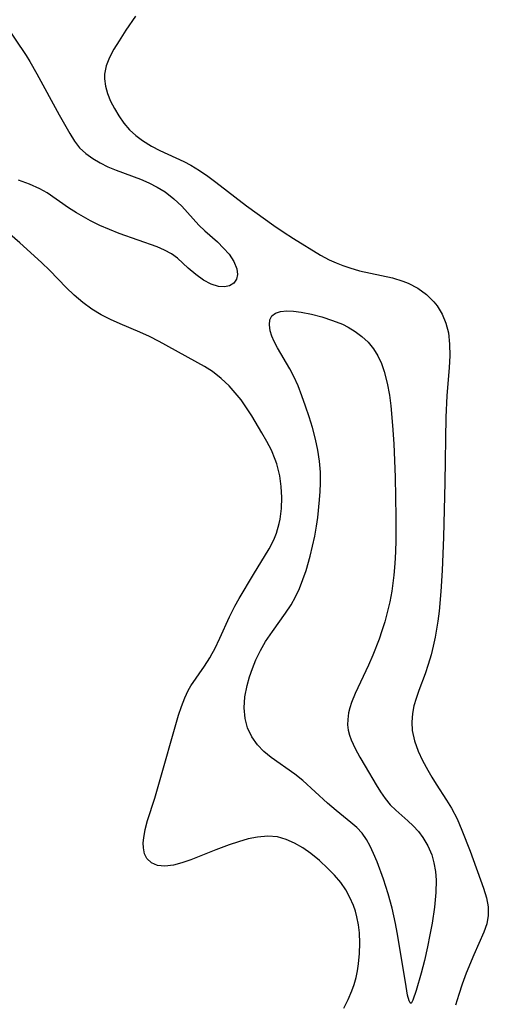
# Model space of a CAD drawing. Header units: metres. Extents: x 1073367 to 1082519, y 1569854 to 1574957.
# Tile 23 of 256: x 1074158 to 1074230, y 1572290 to 1572442. Entities that reach past the tile are written whole.
import ezdxf

# ---------------------------------------------------------------- set-up
doc = ezdxf.new("R2010")
doc.units = ezdxf.units.M
doc.layers.add('CGG_CurvaNivelLidar_v1', color=253, linetype='Continuous', lineweight=30)

msp = doc.modelspace()

# ---------------------------------------------------------------- linework, layer by layer
at = {"layer": 'CGG_CurvaNivelLidar_v1'}
for p, q in [((1074176.0704, 1572442.0539, 63.5), (1074174.5999, 1572439.9208, 63.5)), ((1074155.8243, 1572441.0081, 63), (1074159.2201, 1572436.018, 63)), ((1074174.5999, 1572439.9208, 63.5), (1074173.5427, 1572438.2738, 63.5)), ((1074173.5427, 1572438.2738, 63.5), (1074172.7551, 1572436.9735, 63.5)), ((1074159.2201, 1572436.018, 63), (1074159.8204, 1572435.0848, 63)), ((1074172.7551, 1572436.9735, 63.5), (1074172.0725, 1572435.6891, 63.5)), ((1074159.8204, 1572435.0848, 63), (1074160.8901, 1572433.1912, 63)), ((1074172.0725, 1572435.6891, 63.5), (1074171.5595, 1572434.4083, 63.5)), ((1074160.8901, 1572433.1912, 63), (1074164.3245, 1572426.8436, 63)), ((1074171.2924, 1572433.1192, 63.5), (1074171.2768, 1572432.4244, 63.5)), ((1074171.5595, 1572434.4083, 63.5), (1074171.2924, 1572433.1192, 63.5)), ((1074171.2768, 1572432.4244, 63.5), (1074171.4283, 1572431.2775, 63.5)), ((1074171.4283, 1572431.2775, 63.5), (1074171.7593, 1572430.1275, 63.5)), ((1074171.7593, 1572430.1275, 63.5), (1074172.2308, 1572428.9811, 63.5)), ((1074172.2308, 1572428.9811, 63.5), (1074172.8113, 1572427.8454, 63.5)), ((1074164.3245, 1572426.8436, 63), (1074165.9358, 1572423.9891, 63)), ((1074172.8113, 1572427.8454, 63.5), (1074173.4986, 1572426.7023, 63.5)), ((1074173.4986, 1572426.7023, 63.5), (1074174.2805, 1572425.6038, 63.5)), ((1074174.2805, 1572425.6038, 63.5), (1074175.1693, 1572424.5771, 63.5)), ((1074165.9358, 1572423.9891, 63), (1074166.6549, 1572422.8262, 63)), ((1074175.1693, 1572424.5771, 63.5), (1074176.1089, 1572423.7028, 63.5)), ((1074166.6549, 1572422.8262, 63), (1074167.4647, 1572421.7787, 63)), ((1074176.1089, 1572423.7028, 63.5), (1074177.141, 1572422.9193, 63.5)), ((1074177.141, 1572422.9193, 63.5), (1074178.5221, 1572422.0696, 63.5)), ((1074167.4647, 1572421.7787, 63), (1074168.4135, 1572420.8997, 63)), ((1074168.4135, 1572420.8997, 63), (1074169.5043, 1572420.1293, 63)), ((1074178.5221, 1572422.0696, 63.5), (1074179.8349, 1572421.381, 63.5)), ((1074179.8349, 1572421.381, 63.5), (1074183.4905, 1572419.6918, 63.5)), ((1074169.5043, 1572420.1293, 63), (1074170.6296, 1572419.475, 63)), ((1074170.6296, 1572419.475, 63), (1074171.8259, 1572418.8829, 63)), ((1074183.4905, 1572419.6918, 63.5), (1074184.6131, 1572419.1113, 63.5)), ((1074171.8259, 1572418.8829, 63), (1074173.0757, 1572418.3524, 63)), ((1074173.0757, 1572418.3524, 63), (1074176.8397, 1572416.9472, 63)), ((1074184.6131, 1572419.1113, 63.5), (1074185.9198, 1572418.3073, 63.5)), ((1074185.9198, 1572418.3073, 63.5), (1074187.1868, 1572417.4182, 63.5)), ((1074159.7393, 1572416.2096, 63), (1074158.0581, 1572416.8271, 63)), ((1074176.8397, 1572416.9472, 63), (1074178.1377, 1572416.3915, 63)), ((1074178.1377, 1572416.3915, 63), (1074179.4121, 1572415.7482, 63)), ((1074187.1868, 1572417.4182, 63.5), (1074188.4384, 1572416.4838, 63.5)), ((1074188.4384, 1572416.4838, 63.5), (1074193.1596, 1572412.8492, 63.5)), ((1074161.3436, 1572415.4844, 63), (1074159.7393, 1572416.2096, 63)), ((1074162.4463, 1572414.8461, 63), (1074161.3436, 1572415.4844, 63)), ((1074165.7567, 1572412.5782, 63), (1074162.4463, 1572414.8461, 63)), ((1074179.4121, 1572415.7482, 63), (1074180.6184, 1572415.0104, 63)), ((1074180.6184, 1572415.0104, 63), (1074181.9868, 1572413.9591, 63)), ((1074181.9868, 1572413.9591, 63), (1074183.2169, 1572412.7884, 63)), ((1074166.9656, 1572411.7893, 63), (1074165.7567, 1572412.5782, 63)), ((1074168.0385, 1572411.1447, 63), (1074166.9656, 1572411.7893, 63)), ((1074183.2169, 1572412.7884, 63), (1074185.8078, 1572409.8892, 63)), ((1074193.1596, 1572412.8492, 63.5), (1074197.3611, 1572409.845, 63.5)), ((1074158.2536, 1572407.1671, 63.5), (1074152.9911, 1572411.6688, 63.5)), ((1074169.1423, 1572410.5402, 63), (1074168.0385, 1572411.1447, 63)), ((1074170.585, 1572409.8368, 63), (1074169.1423, 1572410.5402, 63)), ((1074172.0591, 1572409.1976, 63), (1074170.585, 1572409.8368, 63)), ((1074173.5494, 1572408.6129, 63), (1074172.0591, 1572409.1976, 63)), ((1074185.8078, 1572409.8892, 63), (1074186.7494, 1572408.9935, 63)), ((1074186.7494, 1572408.9935, 63), (1074188.6838, 1572407.2957, 63)), ((1074197.3611, 1572409.845, 63.5), (1074198.8093, 1572408.8488, 63.5)), ((1074198.8093, 1572408.8488, 63.5), (1074200.379, 1572407.8431, 63.5)), ((1074161.6001, 1572404.1555, 63.5), (1074158.2536, 1572407.1671, 63.5)), ((1074179.4085, 1572406.538, 63), (1074173.5494, 1572408.6129, 63)), ((1074188.6838, 1572407.2957, 63), (1074189.6447, 1572406.3687, 63)), ((1074200.379, 1572407.8431, 63.5), (1074204.5744, 1572405.2901, 63.5)), ((1074180.5499, 1572406.054, 63), (1074179.4085, 1572406.538, 63)), ((1074181.5948, 1572405.4827, 63), (1074180.5499, 1572406.054, 63)), ((1074189.6447, 1572406.3687, 63), (1074190.4858, 1572405.4137, 63)), ((1074162.8966, 1572402.9, 63.5), (1074161.6001, 1572404.1555, 63.5)), ((1074182.5162, 1572404.8053, 63), (1074181.5948, 1572405.4827, 63)), ((1074184.2058, 1572403.2695, 63), (1074182.5162, 1572404.8053, 63)), ((1074190.4858, 1572405.4137, 63), (1074191.2355, 1572404.291, 63)), ((1074191.2355, 1572404.291, 63), (1074191.6797, 1572403.1798, 63)), ((1074204.5744, 1572405.2901, 63.5), (1074205.9111, 1572404.5738, 63.5)), ((1074205.9111, 1572404.5738, 63.5), (1074206.9556, 1572404.0874, 63.5)), ((1074165.3795, 1572400.3105, 63.5), (1074162.8966, 1572402.9, 63.5)), ((1074185.3603, 1572402.2682, 63), (1074184.2058, 1572403.2695, 63)), ((1074191.6797, 1572403.1798, 63), (1074191.7644, 1572402.3159, 63)), ((1074206.9556, 1572404.0874, 63.5), (1074208.0239, 1572403.6575, 63.5)), ((1074208.0239, 1572403.6575, 63.5), (1074209.066, 1572403.301, 63.5)), ((1074209.066, 1572403.301, 63.5), (1074210.5826, 1572402.877, 63.5)), ((1074210.5826, 1572402.877, 63.5), (1074215.6419, 1572401.7611, 63.5)), ((1074186.5655, 1572401.4047, 63), (1074185.3603, 1572402.2682, 63)), ((1074187.7252, 1572400.8045, 63), (1074186.5655, 1572401.4047, 63)), ((1074191.6006, 1572401.551, 63), (1074191.1966, 1572400.9487, 63)), ((1074191.7644, 1572402.3159, 63), (1074191.6006, 1572401.551, 63)), ((1074215.6419, 1572401.7611, 63.5), (1074217.2413, 1572401.2771, 63.5)), ((1074217.2413, 1572401.2771, 63.5), (1074218.0835, 1572400.9413, 63.5)), ((1074166.6359, 1572399.0973, 63.5), (1074165.3795, 1572400.3105, 63.5)), ((1074188.869, 1572400.4605, 63), (1074187.7252, 1572400.8045, 63)), ((1074189.7738, 1572400.4056, 63), (1074188.869, 1572400.4605, 63)), ((1074190.57, 1572400.5679, 63), (1074189.7738, 1572400.4056, 63)), ((1074191.1966, 1572400.9487, 63), (1074190.57, 1572400.5679, 63)), ((1074218.0835, 1572400.9413, 63.5), (1074219.5548, 1572400.1644, 63.5)), ((1074219.5548, 1572400.1644, 63.5), (1074220.8814, 1572399.2058, 63.5)), ((1074167.9584, 1572397.9641, 63.5), (1074166.6359, 1572399.0973, 63.5)), ((1074220.8814, 1572399.2058, 63.5), (1074222.033, 1572398.0773, 63.5)), ((1074222.033, 1572398.0773, 63.5), (1074222.5258, 1572397.4544, 63.5)), ((1074169.3621, 1572396.9412, 63.5), (1074167.9584, 1572397.9641, 63.5)), ((1074170.7772, 1572396.0961, 63.5), (1074169.3621, 1572396.9412, 63.5)), ((1074197.6494, 1572396.3483, 63), (1074198.4242, 1572396.5886, 63)), ((1074198.4242, 1572396.5886, 63), (1074199.3599, 1572396.676, 63)), ((1074199.3599, 1572396.676, 63), (1074200.4221, 1572396.6312, 63)), ((1074200.4221, 1572396.6312, 63), (1074201.5766, 1572396.4837, 63)), ((1074222.5258, 1572397.4544, 63.5), (1074223.2927, 1572396.1872, 63.5)), ((1074172.2201, 1572395.3703, 63.5), (1074170.7772, 1572396.0961, 63.5)), ((1074173.7047, 1572394.706, 63.5), (1074172.2201, 1572395.3703, 63.5)), ((1074196.6827, 1572394.5279, 63), (1074196.7648, 1572395.3095, 63)), ((1074196.7648, 1572395.3095, 63), (1074197.0838, 1572395.9305, 63)), ((1074197.0838, 1572395.9305, 63), (1074197.6494, 1572396.3483, 63)), ((1074201.5766, 1572396.4837, 63), (1074203.1528, 1572396.1822, 63)), ((1074203.1528, 1572396.1822, 63), (1074204.7865, 1572395.7673, 63)), ((1074204.7865, 1572395.7673, 63), (1074206.4283, 1572395.2356, 63)), ((1074206.4283, 1572395.2356, 63), (1074207.9272, 1572394.6226, 63)), ((1074223.2927, 1572396.1872, 63.5), (1074223.8704, 1572394.8044, 63.5)), ((1074176.7198, 1572393.4297, 63.5), (1074173.7047, 1572394.706, 63.5)), ((1074196.8118, 1572393.633, 63), (1074196.6827, 1572394.5279, 63)), ((1074197.0694, 1572392.8179, 63), (1074196.8118, 1572393.633, 63)), ((1074207.9272, 1572394.6226, 63), (1074208.7965, 1572394.1948, 63)), ((1074208.7965, 1572394.1948, 63), (1074209.9145, 1572393.5337, 63)), ((1074209.9145, 1572393.5337, 63), (1074210.9468, 1572392.7692, 63)), ((1074223.8704, 1572394.8044, 63.5), (1074224.2532, 1572393.3304, 63.5)), ((1074178.2126, 1572392.7542, 63.5), (1074176.7198, 1572393.4297, 63.5)), ((1074179.7332, 1572391.9903, 63.5), (1074178.2126, 1572392.7542, 63.5)), ((1074186.7163, 1572388.1271, 63.5), (1074179.7332, 1572391.9903, 63.5)), ((1074197.4393, 1572391.964, 63), (1074197.0694, 1572392.8179, 63)), ((1074210.9468, 1572392.7692, 63), (1074211.899, 1572391.8664, 63)), ((1074224.2532, 1572393.3304, 63.5), (1074224.4494, 1572391.5881, 63.5)), ((1074197.9491, 1572390.9876, 63), (1074197.4393, 1572391.964, 63)), ((1074199.8342, 1572387.7719, 63), (1074197.9491, 1572390.9876, 63)), ((1074211.899, 1572391.8664, 63), (1074212.7252, 1572390.8566, 63)), ((1074212.7252, 1572390.8566, 63), (1074213.4114, 1572389.7494, 63)), ((1074224.4494, 1572391.5881, 63.5), (1074224.4613, 1572389.7787, 63.5)), ((1074213.4114, 1572389.7494, 63), (1074213.9399, 1572388.5792, 63)), ((1074224.4613, 1572389.7787, 63.5), (1074224.3629, 1572387.9667, 63.5)), ((1074187.9256, 1572387.3429, 63.5), (1074186.7163, 1572388.1271, 63.5)), ((1074200.4537, 1572386.5978, 63), (1074199.8342, 1572387.7719, 63)), ((1074213.9399, 1572388.5792, 63), (1074214.3617, 1572387.3396, 63)), ((1074224.3629, 1572387.9667, 63.5), (1074224.0194, 1572383.6234, 63.5)), ((1074189.2421, 1572386.3003, 63.5), (1074187.9256, 1572387.3429, 63.5)), ((1074190.4701, 1572385.1373, 63.5), (1074189.2421, 1572386.3003, 63.5)), ((1074201.1063, 1572385.1388, 63), (1074200.4537, 1572386.5978, 63)), ((1074214.3617, 1572387.3396, 63), (1074214.8259, 1572385.5607, 63)), ((1074191.4348, 1572384.0938, 63.5), (1074190.4701, 1572385.1373, 63.5)), ((1074201.6981, 1572383.6183, 63), (1074201.1063, 1572385.1388, 63)), ((1074214.8259, 1572385.5607, 63), (1074215.1745, 1572383.7112, 63)), ((1074192.3352, 1572382.9882, 63.5), (1074191.4348, 1572384.0938, 63.5)), ((1074193.1876, 1572381.7877, 63.5), (1074192.3352, 1572382.9882, 63.5)), ((1074202.2719, 1572382.0225, 63), (1074201.6981, 1572383.6183, 63)), ((1074215.1745, 1572383.7112, 63), (1074215.3867, 1572382.0821, 63)), ((1074224.0194, 1572383.6234, 63.5), (1074223.8651, 1572380.3383, 63.5)), ((1074193.9861, 1572380.5428, 63.5), (1074193.1876, 1572381.7877, 63.5)), ((1074202.8148, 1572380.3964, 63), (1074202.2719, 1572382.0225, 63)), ((1074215.3867, 1572382.0821, 63), (1074215.6732, 1572379.0295, 63)), ((1074195.5506, 1572377.9443, 63.5), (1074193.9861, 1572380.5428, 63.5)), ((1074203.3177, 1572378.7487, 63), (1074202.8148, 1572380.3964, 63)), ((1074223.8651, 1572380.3383, 63.5), (1074223.6891, 1572370.2666, 63.5)), ((1074203.8065, 1572376.9246, 63), (1074203.3177, 1572378.7487, 63)), ((1074215.6732, 1572379.0295, 63), (1074215.8605, 1572376.2128, 63)), ((1074196.3107, 1572376.6011, 63.5), (1074195.5506, 1572377.9443, 63.5)), ((1074204.1729, 1572375.2392, 63), (1074203.8065, 1572376.9246, 63)), ((1074197.0047, 1572375.2344, 63.5), (1074196.3107, 1572376.6011, 63.5)), ((1074215.8605, 1572376.2128, 63), (1074216.0445, 1572371.0962, 63)), ((1074197.594, 1572373.8321, 63.5), (1074197.0047, 1572375.2344, 63.5)), ((1074197.8302, 1572373.1346, 63.5), (1074197.594, 1572373.8321, 63.5)), ((1074204.4322, 1572373.5403, 63), (1074204.1729, 1572375.2392, 63)), ((1074198.281, 1572371.3099, 63.5), (1074197.8302, 1572373.1346, 63.5)), ((1074204.5596, 1572371.8542, 63), (1074204.4322, 1572373.5403, 63)), ((1074198.5181, 1572369.6387, 63.5), (1074198.281, 1572371.3099, 63.5)), ((1074204.5738, 1572370.1599, 63), (1074204.5596, 1572371.8542, 63)), ((1074216.0445, 1572371.0962, 63), (1074216.1779, 1572364.9323, 63)), ((1074198.609, 1572367.9551, 63.5), (1074198.5181, 1572369.6387, 63.5)), ((1074204.5222, 1572368.8798, 63), (1074204.5738, 1572370.1599, 63)), ((1074223.6891, 1572370.2666, 63.5), (1074223.4943, 1572361.8632, 63.5)), ((1074198.553, 1572366.2771, 63.5), (1074198.609, 1572367.9551, 63.5)), ((1074204.4296, 1572367.5985, 63), (1074204.5222, 1572368.8798, 63)), ((1074198.3377, 1572364.6229, 63.5), (1074198.553, 1572366.2771, 63.5)), ((1074204.1367, 1572364.9141, 63), (1074204.4296, 1572367.5985, 63)), ((1074203.9406, 1572363.577, 63), (1074204.1367, 1572364.9141, 63)), ((1074216.1779, 1572364.9323, 63), (1074216.1868, 1572361.4252, 63)), ((1074197.7607, 1572362.4639, 63.5), (1074198.2039, 1572363.9804, 63.5)), ((1074198.2039, 1572363.9804, 63.5), (1074198.3377, 1572364.6229, 63.5)), ((1074203.6661, 1572362.021, 63), (1074203.9406, 1572363.577, 63)), ((1074197.3641, 1572361.471, 63.5), (1074197.7607, 1572362.4639, 63.5)), ((1074203.344, 1572360.4779, 63), (1074203.6661, 1572362.021, 63)), ((1074223.4943, 1572361.8632, 63.5), (1074223.3158, 1572356.7391, 63.5)), ((1074196.6524, 1572360.071, 63.5), (1074197.3641, 1572361.471, 63.5)), ((1074202.9741, 1572358.9518, 63), (1074203.344, 1572360.4779, 63)), ((1074216.1868, 1572361.4252, 63), (1074216.1243, 1572359.609, 63)), ((1074194.2472, 1572356.1289, 63.5), (1074196.6524, 1572360.071, 63.5)), ((1074202.3313, 1572356.7305, 63), (1074202.9741, 1572358.9518, 63)), ((1074216.1243, 1572359.609, 63), (1074216.0115, 1572357.7975, 63)), ((1074216.0115, 1572357.7975, 63), (1074215.8485, 1572355.9938, 63)), ((1074192.0609, 1572352.4502, 63.5), (1074194.2472, 1572356.1289, 63.5)), ((1074201.8476, 1572355.3251, 63), (1074202.3313, 1572356.7305, 63)), ((1074215.8485, 1572355.9938, 63), (1074215.5291, 1572353.5579, 63)), ((1074223.3158, 1572356.7391, 63.5), (1074223.1175, 1572353.4862, 63.5)), ((1074201.3014, 1572353.9559, 63), (1074201.8476, 1572355.3251, 63)), ((1074200.0219, 1572351.4409, 63), (1074200.702, 1572352.6723, 63)), ((1074200.702, 1572352.6723, 63), (1074201.3014, 1572353.9559, 63)), ((1074215.5291, 1572353.5579, 63), (1074215.2206, 1572351.911, 63)), ((1074223.1175, 1572353.4862, 63.5), (1074222.8195, 1572350.4526, 63.5)), ((1074190.5548, 1572349.5978, 63.5), (1074191.3689, 1572351.2258, 63.5)), ((1074191.3689, 1572351.2258, 63.5), (1074192.0609, 1572352.4502, 63.5)), ((1074199.1765, 1572350.15, 63), (1074200.0219, 1572351.4409, 63)), ((1074215.2206, 1572351.911, 63), (1074214.8433, 1572350.2796, 63)), ((1074189.0621, 1572346.3004, 63.5), (1074190.5548, 1572349.5978, 63.5)), ((1074197.159, 1572347.3647, 63), (1074199.1765, 1572350.15, 63)), ((1074214.8433, 1572350.2796, 63), (1074214.4604, 1572348.8525, 63)), ((1074222.8195, 1572350.4526, 63.5), (1074222.6191, 1572348.951, 63.5)), ((1074214.4604, 1572348.8525, 63), (1074214.03, 1572347.4419, 63)), ((1074222.6191, 1572348.951, 63.5), (1074222.1996, 1572346.4767, 63.5)), ((1074196.1051, 1572345.7929, 63), (1074197.159, 1572347.3647, 63)), ((1074214.03, 1572347.4419, 63), (1074213.5932, 1572346.1705, 63)), ((1074188.2862, 1572344.6966, 63.5), (1074189.0621, 1572346.3004, 63.5)), ((1074195.3079, 1572344.4126, 63), (1074196.1051, 1572345.7929, 63)), ((1074213.5932, 1572346.1705, 63), (1074212.6119, 1572343.6853, 63)), ((1074221.9142, 1572345.1, 63.5), (1074221.5865, 1572343.7448, 63.5)), ((1074222.1996, 1572346.4767, 63.5), (1074221.9142, 1572345.1, 63.5)), ((1074187.4933, 1572343.2696, 63.5), (1074187.8943, 1572343.9641, 63.5)), ((1074187.8943, 1572343.9641, 63.5), (1074188.2862, 1572344.6966, 63.5)), ((1074194.6084, 1572342.9875, 63), (1074195.3079, 1572344.4126, 63)), ((1074212.6119, 1572343.6853, 63), (1074211.9278, 1572342.1485, 63)), ((1074221.5865, 1572343.7448, 63.5), (1074221.1621, 1572342.2578, 63.5)), ((1074184.6025, 1572338.978, 63.5), (1074186.689, 1572342.0171, 63.5)), ((1074186.689, 1572342.0171, 63.5), (1074187.4933, 1572343.2696, 63.5)), ((1074194.0681, 1572341.6761, 63), (1074194.6084, 1572342.9875, 63)), ((1074211.9278, 1572342.1485, 63), (1074209.8992, 1572337.7931, 63)), ((1074221.1621, 1572342.2578, 63.5), (1074220.6804, 1572340.8113, 63.5)), ((1074193.6132, 1572340.3473, 63), (1074194.0681, 1572341.6761, 63)), ((1074220.6804, 1572340.8113, 63.5), (1074219.7237, 1572338.2815, 63.5)), ((1074184.1965, 1572338.2784, 63.5), (1074184.6025, 1572338.978, 63.5)), ((1074192.9242, 1572337.3019, 63), (1074193.2476, 1572339.0115, 63)), ((1074193.2476, 1572339.0115, 63), (1074193.6132, 1572340.3473, 63)), ((1074183.6606, 1572337.1161, 63.5), (1074184.1965, 1572338.2784, 63.5)), ((1074209.8992, 1572337.7931, 63), (1074209.3512, 1572336.41, 63)), ((1074219.7237, 1572338.2815, 63.5), (1074219.2866, 1572337.0412, 63.5)), ((1074183.1703, 1572335.8185, 63.5), (1074183.6606, 1572337.1161, 63.5)), ((1074192.7989, 1572335.5875, 63), (1074192.9242, 1572337.3019, 63)), ((1074209.3512, 1572336.41, 63), (1074209.0918, 1572335.6101, 63)), ((1074219.2866, 1572337.0412, 63.5), (1074218.9531, 1572335.8821, 63.5)), ((1074179.5795, 1572323.5009, 63.5), (1074182.7177, 1572334.4462, 63.5)), ((1074182.7177, 1572334.4462, 63.5), (1074183.1703, 1572335.8185, 63.5)), ((1074192.9355, 1572333.9304, 63), (1074192.7989, 1572335.5875, 63)), ((1074208.8946, 1572334.8188, 63), (1074208.7493, 1572333.7939, 63)), ((1074209.0918, 1572335.6101, 63), (1074208.8946, 1572334.8188, 63)), ((1074218.719, 1572334.724, 63.5), (1074218.6098, 1572333.4051, 63.5)), ((1074218.9531, 1572335.8821, 63.5), (1074218.719, 1572334.724, 63.5)), ((1074193.3349, 1572332.4942, 63), (1074192.9355, 1572333.9304, 63)), ((1074208.7493, 1572333.7939, 63), (1074208.7328, 1572332.957, 63)), ((1074208.7328, 1572332.957, 63), (1074208.8222, 1572332.1454, 63)), ((1074218.6098, 1572333.4051, 63.5), (1074218.7024, 1572332.0932, 63.5)), ((1074193.9764, 1572331.1514, 63), (1074193.3349, 1572332.4942, 63)), ((1074208.8222, 1572332.1454, 63), (1074209.0129, 1572331.3954, 63)), ((1074209.0129, 1572331.3954, 63), (1074209.2863, 1572330.6538, 63)), ((1074218.7024, 1572332.0932, 63.5), (1074219.0403, 1572330.5058, 63.5)), ((1074194.8353, 1572329.9267, 63), (1074193.9764, 1572331.1514, 63)), ((1074195.839, 1572328.8855, 63), (1074194.8353, 1572329.9267, 63)), ((1074209.2863, 1572330.6538, 63), (1074209.899, 1572329.3347, 63)), ((1074219.0403, 1572330.5058, 63.5), (1074219.5875, 1572328.9364, 63.5)), ((1074196.9724, 1572327.9458, 63), (1074195.839, 1572328.8855, 63)), ((1074209.899, 1572329.3347, 63), (1074210.6276, 1572327.9841, 63)), ((1074219.5875, 1572328.9364, 63.5), (1074220.2778, 1572327.4672, 63.5)), ((1074200.6133, 1572325.4033, 63), (1074196.9724, 1572327.9458, 63)), ((1074210.6276, 1572327.9841, 63), (1074211.4212, 1572326.609, 63)), ((1074220.2778, 1572327.4672, 63.5), (1074221.0752, 1572326.0156, 63.5)), ((1074201.8292, 1572324.3977, 63), (1074200.6133, 1572325.4033, 63)), ((1074211.4212, 1572326.609, 63), (1074213.121, 1572323.7624, 63)), ((1074221.0752, 1572326.0156, 63.5), (1074221.7142, 1572324.9279, 63.5)), ((1074205.618, 1572320.9426, 63), (1074201.8292, 1572324.3977, 63)), ((1074221.7142, 1572324.9279, 63.5), (1074222.3834, 1572323.8496, 63.5)), ((1074222.3834, 1572323.8496, 63.5), (1074223.9844, 1572321.4106, 63.5)), ((1074179.0487, 1572321.7199, 63.5), (1074179.5795, 1572323.5009, 63.5)), ((1074213.121, 1572323.7624, 63), (1074213.8078, 1572322.6764, 63)), ((1074213.8078, 1572322.6764, 63), (1074214.529, 1572321.643, 63)), ((1074177.9118, 1572318.2434, 63.5), (1074179.0487, 1572321.7199, 63.5)), ((1074206.9592, 1572319.8091, 63), (1074205.618, 1572320.9426, 63)), ((1074214.529, 1572321.643, 63), (1074215.3149, 1572320.6901, 63)), ((1074223.9844, 1572321.4106, 63.5), (1074224.7417, 1572320.1607, 63.5)), ((1074209.2569, 1572317.9589, 63), (1074206.9592, 1572319.8091, 63)), ((1074215.3149, 1572320.6901, 63), (1074216.1797, 1572319.8388, 63)), ((1074216.1797, 1572319.8388, 63), (1074218.0261, 1572318.2305, 63)), ((1074224.7417, 1572320.1607, 63.5), (1074225.5938, 1572318.502, 63.5)), ((1074177.5605, 1572316.8932, 63.5), (1074177.9118, 1572318.2434, 63.5)), ((1074210.1585, 1572317.1708, 63), (1074209.2569, 1572317.9589, 63)), ((1074218.0261, 1572318.2305, 63), (1074218.8513, 1572317.4378, 63)), ((1074225.5938, 1572318.502, 63.5), (1074226.3471, 1572316.7837, 63.5)), ((1074177.3296, 1572315.604, 63.5), (1074177.5605, 1572316.8932, 63.5)), ((1074210.96, 1572316.3182, 63), (1074210.1585, 1572317.1708, 63)), ((1074211.6361, 1572315.3563, 63), (1074210.96, 1572316.3182, 63)), ((1074218.8513, 1572317.4378, 63), (1074219.6274, 1572316.5838, 63)), ((1074219.6274, 1572316.5838, 63), (1074220.3308, 1572315.6631, 63)), ((1074226.3471, 1572316.7837, 63.5), (1074227.6089, 1572313.5217, 63.5)), ((1074177.2645, 1572314.8087, 63.5), (1074177.3296, 1572315.604, 63.5)), ((1074177.283, 1572314.0609, 63.5), (1074177.2645, 1572314.8087, 63.5)), ((1074191.9525, 1572314.9912, 63.5), (1074190.4749, 1572314.4894, 63.5)), ((1074193.4256, 1572315.411, 63.5), (1074191.9525, 1572314.9912, 63.5)), ((1074194.8829, 1572315.7107, 63.5), (1074193.4256, 1572315.411, 63.5)), ((1074196.4392, 1572315.8493, 63.5), (1074194.8829, 1572315.7107, 63.5)), ((1074197.9399, 1572315.7315, 63.5), (1074196.4392, 1572315.8493, 63.5)), ((1074199.2796, 1572315.3483, 63.5), (1074197.9399, 1572315.7315, 63.5)), ((1074200.577, 1572314.7562, 63.5), (1074199.2796, 1572315.3483, 63.5)), ((1074201.8399, 1572314.0252, 63.5), (1074200.577, 1572314.7562, 63.5)), ((1074212.2134, 1572314.2999, 63), (1074211.6361, 1572315.3563, 63)), ((1074220.3308, 1572315.6631, 63), (1074221.096, 1572314.3712, 63)), ((1074177.4634, 1572313.1496, 63.5), (1074177.283, 1572314.0609, 63.5)), ((1074188.4547, 1572313.7246, 63.5), (1074184.5837, 1572312.1834, 63.5)), ((1074190.4749, 1572314.4894, 63.5), (1074188.4547, 1572313.7246, 63.5)), ((1074203.0686, 1572313.1749, 63.5), (1074201.8399, 1572314.0252, 63.5)), ((1074212.736, 1572313.1698, 63), (1074212.2134, 1572314.2999, 63)), ((1074221.096, 1572314.3712, 63), (1074221.6822, 1572312.9747, 63)), ((1074227.6089, 1572313.5217, 63.5), (1074229.6729, 1572307.8318, 63.5)), ((1074177.8407, 1572312.383, 63.5), (1074177.4634, 1572313.1496, 63.5)), ((1074178.5258, 1572311.7317, 63.5), (1074177.8407, 1572312.383, 63.5)), ((1074179.4369, 1572311.3429, 63.5), (1074178.5258, 1572311.7317, 63.5)), ((1074183.2279, 1572311.7216, 63.5), (1074181.929, 1572311.388, 63.5)), ((1074184.5837, 1572312.1834, 63.5), (1074183.2279, 1572311.7216, 63.5)), ((1074204.4096, 1572312.079, 63.5), (1074203.0686, 1572313.1749, 63.5)), ((1074205.6903, 1572310.8936, 63.5), (1074204.4096, 1572312.079, 63.5)), ((1074213.2719, 1572311.9038, 63), (1074212.736, 1572313.1698, 63)), ((1074214.2871, 1572309.2245, 63), (1074213.2719, 1572311.9038, 63)), ((1074221.6822, 1572312.9747, 63), (1074222.0265, 1572311.7244, 63)), ((1074222.0265, 1572311.7244, 63), (1074222.2453, 1572310.4231, 63)), ((1074180.6119, 1572311.2308, 63.5), (1074179.4369, 1572311.3429, 63.5)), ((1074181.929, 1572311.388, 63.5), (1074180.6119, 1572311.2308, 63.5)), ((1074206.7298, 1572309.8373, 63.5), (1074205.6903, 1572310.8936, 63.5)), ((1074222.2453, 1572310.4231, 63), (1074222.3526, 1572309.0779, 63)), ((1074207.6845, 1572308.7108, 63.5), (1074206.7298, 1572309.8373, 63.5)), ((1074208.4393, 1572307.607, 63.5), (1074207.6845, 1572308.7108, 63.5)), ((1074215.0047, 1572306.9575, 63), (1074214.2871, 1572309.2245, 63)), ((1074222.3526, 1572309.0779, 63), (1074222.3123, 1572307.1636, 63)), ((1074209.087, 1572306.4281, 63.5), (1074208.4393, 1572307.607, 63.5)), ((1074222.3123, 1572307.1636, 63), (1074222.0982, 1572304.9023, 63)), ((1074229.6729, 1572307.8318, 63.5), (1074230.1333, 1572306.341, 63.5)), ((1074209.6257, 1572305.1874, 63.5), (1074209.087, 1572306.4281, 63.5)), ((1074215.5865, 1572304.7745, 63), (1074215.0047, 1572306.9575, 63)), ((1074230.1333, 1572306.341, 63.5), (1074230.3824, 1572304.9907, 63.5)), ((1074209.9286, 1572304.3072, 63.5), (1074209.6257, 1572305.1874, 63.5)), ((1074210.1752, 1572303.406, 63.5), (1074209.9286, 1572304.3072, 63.5)), ((1074216.1183, 1572302.4149, 63), (1074215.5865, 1572304.7745, 63)), ((1074222.0982, 1572304.9023, 63), (1074221.7418, 1572302.4716, 63)), ((1074230.3824, 1572304.9907, 63.5), (1074230.405, 1572303.6493, 63.5)), ((1074210.4098, 1572302.2088, 63.5), (1074210.1752, 1572303.406, 63.5)), ((1074230.405, 1572303.6493, 63.5), (1074230.1708, 1572302.3575, 63.5)), ((1074210.5551, 1572300.9898, 63.5), (1074210.4098, 1572302.2088, 63.5)), ((1074216.3895, 1572301.0137, 63), (1074216.1183, 1572302.4149, 63)), ((1074221.7418, 1572302.4716, 63), (1074221.4071, 1572300.6472, 63)), ((1074229.7367, 1572301.0692, 63.5), (1074228.1895, 1572297.5928, 63.5)), ((1074230.1708, 1572302.3575, 63.5), (1074229.7367, 1572301.0692, 63.5)), ((1074210.6244, 1572299.398, 63.5), (1074210.5551, 1572300.9898, 63.5)), ((1074216.9525, 1572297.6724, 63), (1074216.3895, 1572301.0137, 63)), ((1074221.4071, 1572300.6472, 63), (1074221.0336, 1572298.8366, 63)), ((1074210.5754, 1572297.7982, 63.5), (1074210.6244, 1572299.398, 63.5)), ((1074221.0336, 1572298.8366, 63), (1074220.5528, 1572296.706, 63)), ((1074210.4179, 1572296.204, 63.5), (1074210.5754, 1572297.7982, 63.5)), ((1074217.7344, 1572292.6854, 63), (1074216.9525, 1572297.6724, 63)), ((1074220.5528, 1572296.706, 63), (1074220.0638, 1572294.7416, 63)), ((1074228.1895, 1572297.5928, 63.5), (1074227.0145, 1572294.7472, 63.5)), ((1074210.028, 1572294.0729, 63.5), (1074210.2498, 1572295.1319, 63.5)), ((1074210.2498, 1572295.1319, 63.5), (1074210.4179, 1572296.204, 63.5)), ((1074209.7498, 1572293.0412, 63.5), (1074210.028, 1572294.0729, 63.5)), ((1074220.0638, 1572294.7416, 63), (1074219.2936, 1572292.0832, 63)), ((1074227.0145, 1572294.7472, 63.5), (1074226.3983, 1572293.0793, 63.5)), ((1074208.8308, 1572290.6934, 63.5), (1074209.4065, 1572292.0316, 63.5)), ((1074209.4065, 1572292.0316, 63.5), (1074209.7498, 1572293.0412, 63.5)), ((1074217.9785, 1572291.3971, 63), (1074217.7344, 1572292.6854, 63)), ((1074219.2936, 1572292.0832, 63), (1074218.7566, 1572290.5957, 63)), ((1074226.3983, 1572293.0793, 63.5), (1074225.8468, 1572291.4631, 63.5)), ((1074208.1664, 1572289.387, 63.5), (1074208.8308, 1572290.6934, 63.5)), ((1074218.2132, 1572290.5083, 63), (1074217.9785, 1572291.3971, 63)), ((1074218.368, 1572290.1689, 63), (1074218.2132, 1572290.5083, 63)), ((1074218.7566, 1572290.5957, 63), (1074218.5793, 1572290.2045, 63)), ((1074225.8468, 1572291.4631, 63.5), (1074225.3438, 1572289.8387, 63.5)), ((1074218.5, 1572290.0955, 63), (1074218.368, 1572290.1689, 63)), ((1074218.5793, 1572290.2045, 63), (1074218.5, 1572290.0955, 63))]:
    msp.add_line(p, q, dxfattribs=at)

doc.saveas('drawing.dxf')
